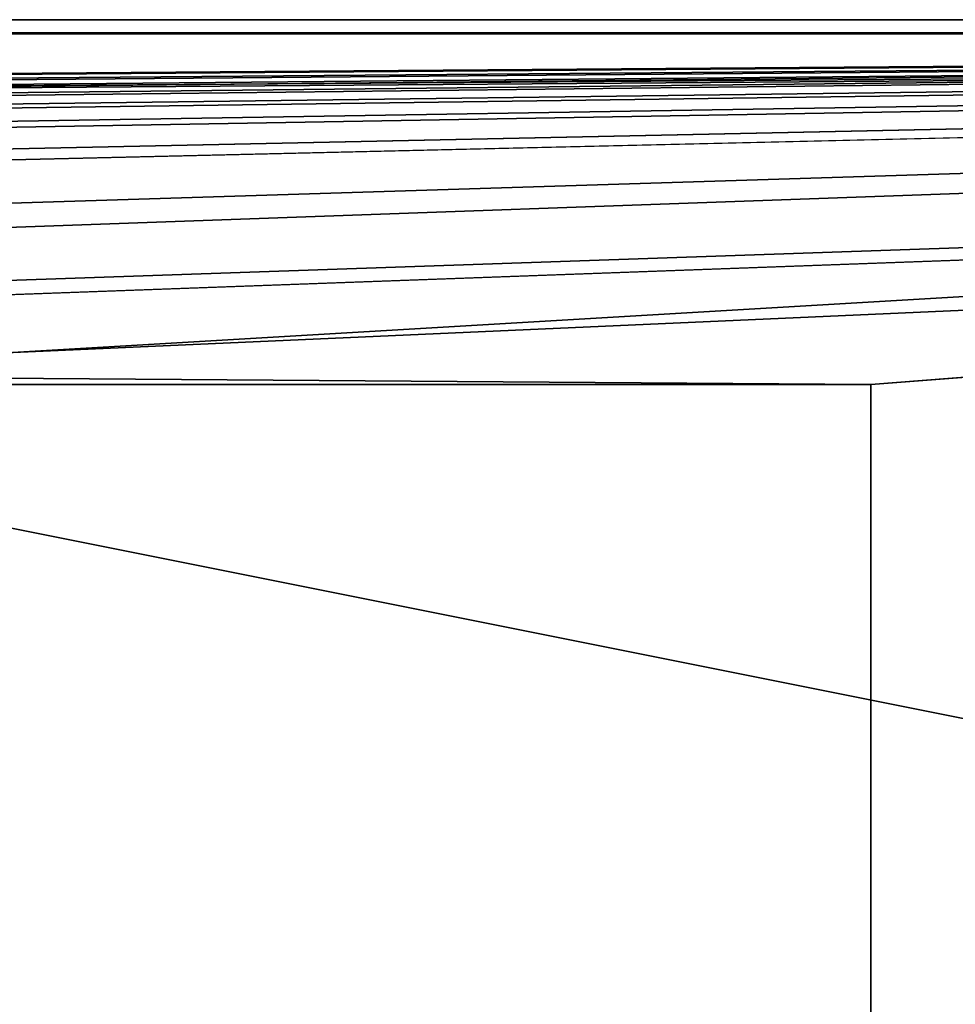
# Model space of a CAD drawing. Header units: millimetres. Extents: x 0 to 3270, y -325 to 325.
# Tile 62 of 256: x 1396 to 1422, y 0 to 28. Entities that reach past the tile are written whole.
import ezdxf

# ---------------------------------------------------------------- set-up
doc = ezdxf.new("R2010")
doc.units = ezdxf.units.MM
doc.layers.add('ReflectiveFilm1_P1', color=7, linetype='Continuous')
doc.layers.add('TongueBore1_P1', color=7, linetype='Continuous')

# ---------------------------------------------------------------- blocks, each defined once
blk = doc.blocks.new('TongueBore1_P1')
at = {"layer": 'TongueBore1_P1'}
for points in [[(0, 27.5, 80), (1600, 27.5, 80), (225, 17.5, 80)], [(1600, 27.5, 80), (0, 27.5, 80), (50, 27.5, 160)], [(1600, 27.5, 1000), (50, 27.5, 880), (0, 27.5, 1000)], [(1600, 27.5, 1000), (0, 27.5, 1000), (0, -27.5, 1000)], [(1600, 27.5, 1000), (0, -27.5, 1000), (1600, -27.5, 1000)], [(1550, 27.5, 160), (1600, 27.5, 80), (50, 27.5, 160)], [(1600, 27.5, 1000), (1550, 27.5, 880), (50, 27.5, 880)], [(50, 27.5, 880), (1550, 27.5, 880), (1420, 17.5, 880)], [(50, 27.5, 880), (1420, 17.5, 880), (1380, 17.5, 880)], [(1550, 27.5, 160), (50, 27.5, 160), (180, 17.5, 160)], [(1550, 27.5, 160), (180, 17.5, 160), (220, 17.5, 160)], [(1550, 27.5, 160), (220, 17.5, 160), (330, 17.5, 160)], [(225, 17.5, 80), (1600, 27.5, 80), (275, 17.5, 80)], [(275, 17.5, 80), (1600, 27.5, 80), (1325, 17.5, 80)], [(1550, 27.5, 160), (330, 17.5, 160), (370, 17.5, 160)], [(1550, 27.5, 160), (370, 17.5, 160), (480, 17.5, 160)], [(1550, 27.5, 160), (480, 17.5, 160), (520, 17.5, 160)], [(1550, 27.5, 160), (520, 17.5, 160), (630, 17.5, 160)], [(1550, 27.5, 160), (630, 17.5, 160), (670, 17.5, 160)], [(1550, 27.5, 160), (670, 17.5, 160), (780, 17.5, 160)], [(1550, 27.5, 160), (780, 17.5, 160), (820, 17.5, 160)], [(1550, 27.5, 160), (820, 17.5, 160), (930, 17.5, 160)], [(1550, 27.5, 160), (930, 17.5, 160), (970, 17.5, 160)], [(1550, 27.5, 160), (970, 17.5, 160), (1080, 17.5, 160)], [(1550, 27.5, 160), (1080, 17.5, 160), (1120, 17.5, 160)], [(1550, 27.5, 160), (1120, 17.5, 160), (1230, 17.5, 160)], [(1550, 27.5, 160), (1230, 17.5, 160), (1270, 17.5, 160)], [(1550, 27.5, 160), (1270, 17.5, 160), (1380, 17.5, 160)], [(1325, 17.5, 80), (1600, 27.5, 80), (1375, 17.5, 80)], [(1375, 17.5, 80), (1600, 27.5, 80), (1600, -27.5, 80)], [(1550, 27.5, 160), (1380, 17.5, 160), (1420, 17.5, 160)], [(1420, -17.5, 880), (1550, 27.5, 880), (1550, -27.5, 880)], [(1420, 17.5, 880), (1550, 27.5, 880), (1420, -17.5, 880)], [(1550, 27.5, 160), (1420, 17.5, 160), (1420, -17.5, 160)], [(1550, 27.5, 160), (1420, -17.5, 160), (1550, -27.5, 160)], [(1375, 17.5, 80), (1600, -27.5, 80), (1375, -17.5, 80)], [(1420, 17.5, 880), (1420, 17.5, 160), (1380, 17.5, 160)], [(1420, 17.5, 880), (1380, 17.5, 160), (1380, 17.5, 880)], [(1420, -17.5, 880), (1420, -17.5, 160), (1420, 17.5, 160)], [(1420, -17.5, 880), (1420, 17.5, 160), (1420, 17.5, 880)]]:
    blk.add_3dface(points, dxfattribs=at)
blk = doc.blocks.new('ReflectiveFilm1_P1')
at = {"layer": 'ReflectiveFilm1_P1'}
for points in [[(1500, 27.9, 980), (1500, 27.9, 900), (100, 27.9, 900)], [(1500, 27.9, 980), (100, 27.9, 900), (100, 27.9, 980)], [(100, 27.9, 900), (1500, 27.5, 900), (100, 27.5, 900)], [(100, 27.9, 900), (1500, 27.9, 900), (1500, 27.5, 900)], [(1500, 27.5, 980), (100, 27.9, 980), (100, 27.5, 980)], [(1500, 27.9, 980), (100, 27.9, 980), (1500, 27.5, 980)], [(1500, 27.5, 900), (1500, 27.5, 980), (100, 27.5, 900)], [(100, 27.5, 900), (1500, 27.5, 980), (100, 27.5, 980)]]:
    blk.add_3dface(points, dxfattribs=at)

msp = doc.modelspace()

# ---------------------------------------------------------------- block references
at = {"layer": 'ReflectiveFilm1_P1'}
msp.add_blockref('ReflectiveFilm1_P1', (0, 0), dxfattribs=at)
at = {"layer": 'TongueBore1_P1'}
msp.add_blockref('TongueBore1_P1', (0, 0), dxfattribs=at)

doc.saveas('drawing.dxf')
